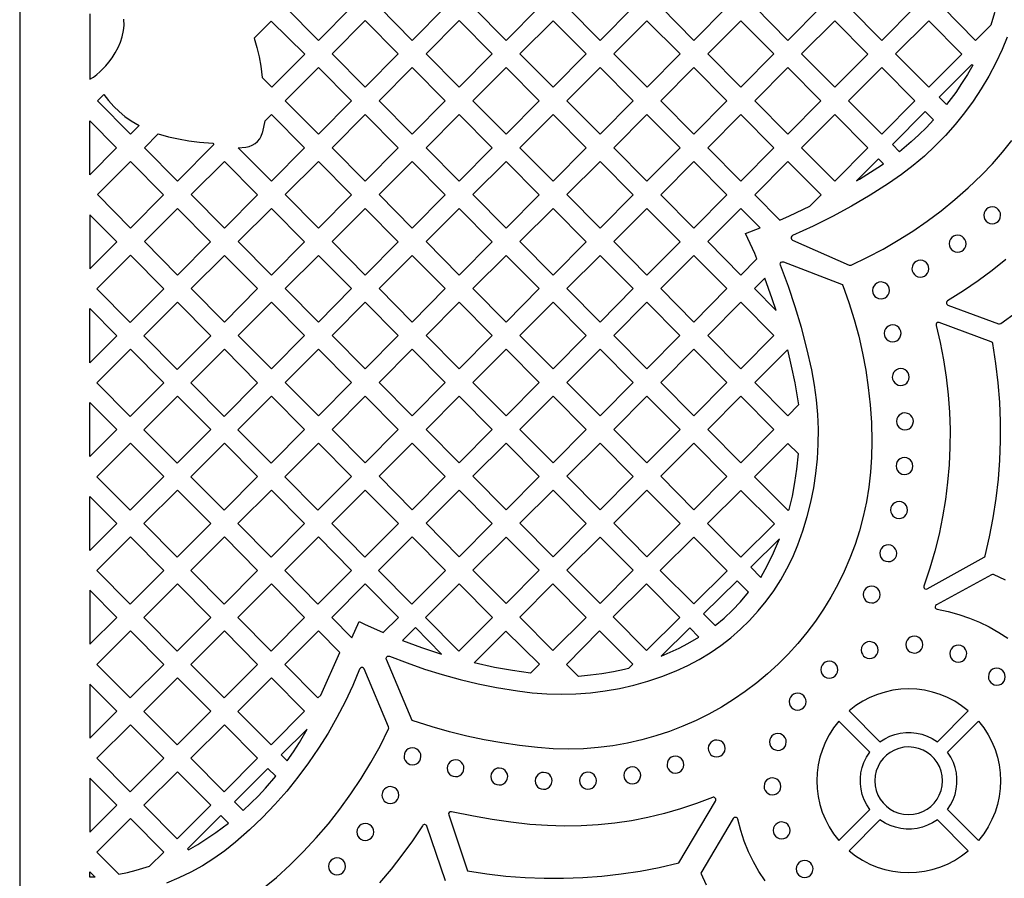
# Model space of a CAD drawing. Header units: millimetres. Extents: x -1176 to 822, y -1617 to -119.
# Tile 5 of 113: x -1176 to -980, y -1381 to -1210. Entities that reach past the tile are written whole.
import ezdxf

# ---------------------------------------------------------------- set-up
doc = ezdxf.new("R2010")
doc.units = ezdxf.units.MM
doc.layers.add('pattern', color=5, linetype='Continuous')

msp = doc.modelspace()

# ---------------------------------------------------------------- linework, layer by layer
at = {"layer": 'pattern'}
for points in [[(-1176, -1616.8), (822, -1616.8), (822, -118.96), (-1176, -118.96)], [(-1109.94, -1207.19), (-1116.51, -1213.83), (-1123.12, -1207.16), (-1116.51, -1200.56)], [(-1097.81, -1200.56), (-1091.23, -1207.19), (-1097.81, -1213.83), (-1104.41, -1207.16)], [(-1079.1, -1200.56), (-1072.53, -1207.19), (-1079.1, -1213.83), (-1085.71, -1207.16)], [(-1060.4, -1200.56), (-1053.82, -1207.19), (-1060.39, -1213.83), (-1067, -1207.16)], [(-1048.3, -1207.16), (-1041.69, -1200.56), (-1035.12, -1207.19), (-1041.69, -1213.83)], [(-1029.59, -1207.16), (-1022.99, -1200.56), (-1016.41, -1207.2), (-1022.99, -1213.83)], [(-1010.89, -1207.17), (-1004.28, -1200.57), (-997.71, -1207.2), (-1004.28, -1213.83)], [(-982.55, -1210.78), (-985.58, -1213.84), (-992.18, -1207.17), (-985.58, -1200.56), (-981.07, -1205.12), (-981.41, -1206.75), (-981.81, -1208.36)], [(-1129.31, -1213.4), (-1128.75, -1215.24), (-1128.3, -1217.1), (-1127.95, -1218.98), (-1127.69, -1221.24), (-1125.79, -1223.16), (-1119.22, -1216.59), (-1125.89, -1209.98)], [(-1107.16, -1209.9), (-1100.59, -1216.54), (-1107.16, -1223.17), (-1113.77, -1216.51)], [(-1081.88, -1216.54), (-1088.45, -1223.17), (-1095.06, -1216.51), (-1088.46, -1209.9)], [(-1076.36, -1216.51), (-1069.75, -1209.91), (-1063.18, -1216.54), (-1069.75, -1223.18)], [(-1044.47, -1216.54), (-1051.04, -1223.18), (-1057.65, -1216.51), (-1051.05, -1209.91)], [(-1032.34, -1209.91), (-1025.77, -1216.54), (-1032.34, -1223.18), (-1038.95, -1216.51)], [(-1020.24, -1216.51), (-1013.64, -1209.91), (-1007.06, -1216.55), (-1013.64, -1223.18)], [(-988.36, -1216.55), (-994.93, -1223.18), (-1001.54, -1216.52), (-994.93, -1209.91)], [(-1116.51, -1219.25), (-1109.94, -1225.89), (-1116.51, -1232.52), (-1123.12, -1225.86)], [(-1097.81, -1232.52), (-1104.41, -1225.86), (-1097.81, -1219.25), (-1091.23, -1225.89)], [(-1085.71, -1225.86), (-1079.11, -1219.25), (-1072.53, -1225.89), (-1079.1, -1232.52)], [(-1060.4, -1219.26), (-1053.82, -1225.89), (-1060.4, -1232.53), (-1067, -1225.86)], [(-1041.7, -1219.26), (-1035.12, -1225.89), (-1041.69, -1232.53), (-1048.3, -1225.86)], [(-1029.6, -1225.86), (-1022.99, -1219.26), (-1016.41, -1225.89), (-1022.99, -1232.53)], [(-1004.28, -1232.53), (-1010.89, -1225.86), (-1004.28, -1219.26), (-997.71, -1225.89)], [(-986.16, -1218.77), (-987.23, -1220.62), (-988.37, -1222.43), (-989.56, -1224.19), (-991.38, -1226.61), (-992.82, -1225.16), (-986.33, -1218.61)], [(-1159.26, -1224.59), (-1158.3, -1225.83), (-1157.28, -1226.98), (-1156.19, -1228.02), (-1155.03, -1228.98), (-1153.78, -1229.87), (-1152.22, -1230.81), (-1153.92, -1232.52), (-1160.52, -1225.86)], [(-1132.47, -1235.2), (-1130.96, -1235.07), (-1130.3, -1234.95), (-1129.68, -1234.71), (-1129.12, -1234.38), (-1128.62, -1233.96), (-1128.2, -1233.46), (-1127.87, -1232.89), (-1127.61, -1232.17), (-1127.58, -1232.07), (-1127.12, -1229.86), (-1125.86, -1228.6), (-1119.29, -1235.23), (-1125.86, -1241.87)], [(-1107.16, -1241.87), (-1113.77, -1235.2), (-1107.16, -1228.6), (-1100.59, -1235.24)], [(-1081.88, -1235.23), (-1088.45, -1241.87), (-1095.06, -1235.21), (-1088.46, -1228.6)], [(-1063.18, -1235.24), (-1069.75, -1241.87), (-1076.36, -1235.2), (-1069.75, -1228.6)], [(-1044.47, -1235.24), (-1051.05, -1241.87), (-1057.65, -1235.21), (-1051.05, -1228.6)], [(-1038.95, -1235.21), (-1032.34, -1228.6), (-1025.77, -1235.24), (-1032.34, -1241.87)], [(-1013.64, -1241.88), (-1020.24, -1235.21), (-1013.64, -1228.61), (-1007.06, -1235.24)], [(-993.96, -1229.65), (-995.4, -1231.18), (-996.89, -1232.65), (-998.43, -1234.07), (-1000.75, -1236.01), (-1002.17, -1234.6), (-995.62, -1227.99)], [(-1162, -1240.6), (-1162, -1229.88), (-1156.69, -1235.23)], [(-1148.41, -1232.45), (-1146.38, -1233.01), (-1144.34, -1233.47), (-1142.28, -1233.83), (-1140.21, -1234.1), (-1137.56, -1234.3), (-1137.31, -1234.55), (-1144.56, -1241.87), (-1151.17, -1235.2)], [(-1009.29, -1241.78), (-1008.72, -1241.44), (-1005.04, -1239.12), (-1003.96, -1238.39), (-1004.95, -1237.4)], [(-1153.92, -1237.95), (-1147.34, -1244.58), (-1153.92, -1251.22), (-1160.52, -1244.55)], [(-1141.82, -1244.55), (-1135.22, -1237.95), (-1128.64, -1244.58), (-1135.21, -1251.22)], [(-1109.94, -1244.58), (-1116.51, -1251.22), (-1123.12, -1244.55), (-1116.51, -1237.95)], [(-1091.23, -1244.58), (-1097.81, -1251.22), (-1104.41, -1244.55), (-1097.81, -1237.95)], [(-1079.1, -1251.22), (-1085.71, -1244.55), (-1079.11, -1237.95), (-1072.53, -1244.58)], [(-1053.83, -1244.58), (-1060.4, -1251.22), (-1067.01, -1244.55), (-1060.4, -1237.95)], [(-1048.3, -1244.56), (-1041.7, -1237.95), (-1035.12, -1244.59), (-1041.69, -1251.22)], [(-1024.59, -1249.61), (-1022.67, -1248.76), (-1018.63, -1246.87), (-1016.38, -1244.62), (-1022.99, -1237.95), (-1029.6, -1244.56)], [(-1151.17, -1253.9), (-1144.57, -1247.3), (-1137.99, -1253.93), (-1144.56, -1260.57)], [(-1125.86, -1260.57), (-1132.47, -1253.9), (-1125.86, -1247.3), (-1119.29, -1253.93)], [(-1107.16, -1247.3), (-1100.58, -1253.93), (-1107.16, -1260.57), (-1113.77, -1253.9)], [(-1081.88, -1253.93), (-1088.45, -1260.57), (-1095.06, -1253.9), (-1088.46, -1247.3)], [(-1076.36, -1253.9), (-1069.76, -1247.3), (-1063.18, -1253.93), (-1069.75, -1260.57)], [(-1057.66, -1253.9), (-1051.05, -1247.3), (-1044.47, -1253.93), (-1051.05, -1260.57)], [(-1029.15, -1257.34), (-1029.6, -1256.27), (-1031.41, -1252.29), (-1028.49, -1251.19), (-1032.35, -1247.3), (-1038.95, -1253.91), (-1032.34, -1260.57)], [(-983.96, -1248.67), (-983.91, -1249.1), (-983.75, -1249.5), (-983.49, -1249.83), (-983.17, -1250.1), (-982.78, -1250.28), (-982.28, -1250.35), (-981.84, -1250.29), (-981.45, -1250.13), (-981.11, -1249.88), (-980.85, -1249.55), (-980.67, -1249.17), (-980.6, -1248.67), (-980.65, -1248.23), (-980.81, -1247.83), (-981.07, -1247.5), (-981.39, -1247.23), (-981.78, -1247.06), (-982.28, -1246.98), (-982.72, -1247.04), (-983.11, -1247.2), (-983.45, -1247.45), (-983.71, -1247.78), (-983.89, -1248.17)], [(-1162, -1248.57), (-1162, -1259.32), (-1156.65, -1253.97)], [(-990.86, -1254.32), (-990.81, -1254.76), (-990.64, -1255.15), (-990.39, -1255.49), (-990.07, -1255.75), (-989.68, -1255.93), (-989.18, -1256), (-988.74, -1255.95), (-988.35, -1255.79), (-988.01, -1255.53), (-987.75, -1255.21), (-987.57, -1254.82), (-987.49, -1254.32), (-987.55, -1253.88), (-987.71, -1253.49), (-987.97, -1253.15), (-988.29, -1252.89), (-988.68, -1252.71), (-989.18, -1252.63), (-989.62, -1252.69), (-990.01, -1252.85), (-990.35, -1253.11), (-990.61, -1253.43), (-990.79, -1253.82)], [(-1147.3, -1263.32), (-1153.92, -1256.64), (-1160.61, -1263.34), (-1154, -1270.01)], [(-1141.82, -1263.25), (-1135.22, -1256.65), (-1128.64, -1263.28), (-1135.21, -1269.92)], [(-1116.51, -1256.65), (-1109.94, -1263.28), (-1116.51, -1269.92), (-1123.12, -1263.25)], [(-1091.23, -1263.28), (-1097.81, -1269.92), (-1104.41, -1263.25), (-1097.81, -1256.65)], [(-1079.1, -1269.92), (-1085.71, -1263.25), (-1079.11, -1256.65), (-1072.53, -1263.28)], [(-1067.01, -1263.25), (-1060.4, -1256.65), (-1053.83, -1263.28), (-1060.4, -1269.92)], [(-1048.3, -1263.25), (-1041.7, -1256.65), (-1035.12, -1263.28), (-1041.7, -1269.92)], [(-998.27, -1259.31), (-998.21, -1259.75), (-998.05, -1260.14), (-997.79, -1260.48), (-997.47, -1260.74), (-997.08, -1260.92), (-996.58, -1261), (-996.14, -1260.94), (-995.75, -1260.78), (-995.41, -1260.52), (-995.15, -1260.2), (-994.97, -1259.81), (-994.89, -1259.31), (-994.95, -1258.87), (-995.11, -1258.48), (-995.37, -1258.14), (-995.69, -1257.88), (-996.08, -1257.7), (-996.58, -1257.63), (-997.02, -1257.68), (-997.41, -1257.84), (-997.75, -1258.1), (-998.01, -1258.42), (-998.19, -1258.81)], [(-1025.33, -1267.65), (-1026.11, -1265.29), (-1027.6, -1261.2), (-1029.66, -1263.28)], [(-1006.12, -1263.64), (-1006.06, -1264.08), (-1005.9, -1264.47), (-1005.65, -1264.81), (-1005.32, -1265.07), (-1004.93, -1265.25), (-1004.43, -1265.32), (-1004, -1265.27), (-1003.6, -1265.1), (-1003.27, -1264.85), (-1003, -1264.53), (-1002.82, -1264.14), (-1002.75, -1263.64), (-1002.81, -1263.2), (-1002.97, -1262.81), (-1003.22, -1262.47), (-1003.55, -1262.21), (-1003.93, -1262.03), (-1004.43, -1261.95), (-1004.87, -1262.01), (-1005.27, -1262.17), (-1005.6, -1262.42), (-1005.87, -1262.75), (-1006.04, -1263.14)], [(-1144.64, -1279.36), (-1137.95, -1272.67), (-1144.56, -1265.99), (-1151.26, -1272.68)], [(-1119.29, -1272.63), (-1125.86, -1279.27), (-1132.47, -1272.6), (-1125.86, -1266)], [(-1100.58, -1272.63), (-1107.16, -1279.27), (-1113.77, -1272.6), (-1107.16, -1266)], [(-1088.46, -1266), (-1081.88, -1272.63), (-1088.45, -1279.27), (-1095.06, -1272.6)], [(-1063.18, -1272.63), (-1069.75, -1279.27), (-1076.36, -1272.6), (-1069.75, -1266)], [(-1057.66, -1272.6), (-1051.05, -1266), (-1044.48, -1272.63), (-1051.05, -1279.27)], [(-1032.34, -1279.27), (-1038.95, -1272.6), (-1032.35, -1266), (-1025.77, -1272.63)], [(-1162, -1278.02), (-1162, -1267.26), (-1156.65, -1272.67)], [(-1003.81, -1272.19), (-1003.76, -1272.62), (-1003.59, -1273.02), (-1003.34, -1273.36), (-1003.01, -1273.62), (-1002.63, -1273.8), (-1002.13, -1273.87), (-1001.69, -1273.81), (-1001.29, -1273.65), (-1000.96, -1273.4), (-1000.69, -1273.07), (-1000.52, -1272.69), (-1000.44, -1272.19), (-1000.5, -1271.75), (-1000.66, -1271.35), (-1000.91, -1271.02), (-1001.24, -1270.75), (-1001.63, -1270.58), (-1002.13, -1270.5), (-1002.56, -1270.56), (-1002.96, -1270.72), (-1003.3, -1270.97), (-1003.56, -1271.3), (-1003.74, -1271.69)], [(-983.66, -1316.46), (-982.79, -1312.69), (-982.06, -1308.9), (-981.48, -1305.08), (-981.05, -1301.25), (-980.76, -1297.41), (-980.62, -1293.56), (-980.63, -1289.71), (-980.78, -1285.86), (-981.08, -1282.01), (-981.53, -1278.17), (-982.15, -1274.21), (-982.25, -1273.98), (-982.46, -1273.84), (-992.84, -1270.02), (-993.04, -1269.99), (-993.23, -1270.04), (-993.38, -1270.16), (-993.47, -1270.33), (-993.47, -1270.59), (-992.66, -1274.01), (-991.99, -1277.46), (-991.46, -1280.93), (-991.07, -1284.4), (-990.81, -1287.89), (-990.69, -1291.38), (-990.72, -1294.87), (-990.87, -1298.35), (-991.17, -1301.83), (-991.6, -1305.29), (-992.17, -1308.74), (-992.88, -1312.17), (-993.73, -1315.57), (-994.71, -1318.94), (-995.9, -1322.5), (-995.93, -1322.74), (-995.84, -1322.94), (-995.68, -1323.09), (-995.47, -1323.15), (-995.22, -1323.08), (-983.89, -1316.77), (-983.78, -1316.68)], [(-1160.61, -1282.03), (-1153.91, -1275.34), (-1147.3, -1282.01), (-1153.99, -1288.71)], [(-1135.21, -1275.34), (-1141.91, -1282.03), (-1135.29, -1288.71), (-1128.6, -1282.02)], [(-1116.51, -1275.34), (-1109.94, -1281.98), (-1116.51, -1288.61), (-1123.12, -1281.95)], [(-1097.81, -1288.61), (-1104.41, -1281.95), (-1097.81, -1275.34), (-1091.23, -1281.98)], [(-1085.71, -1281.95), (-1079.11, -1275.34), (-1072.53, -1281.98), (-1079.1, -1288.61)], [(-1053.83, -1281.98), (-1060.4, -1288.62), (-1067.01, -1281.95), (-1060.4, -1275.35)], [(-1041.7, -1275.34), (-1035.12, -1281.98), (-1041.7, -1288.61), (-1048.3, -1281.95)], [(-1023.09, -1275.44), (-1022.31, -1278.73), (-1021.62, -1282.04), (-1020.84, -1286.44), (-1022.99, -1288.62), (-1029.6, -1281.95)], [(-1002.18, -1280.89), (-1002.12, -1281.33), (-1001.96, -1281.73), (-1001.71, -1282.06), (-1001.38, -1282.33), (-1000.99, -1282.5), (-1000.49, -1282.58), (-1000.06, -1282.52), (-999.66, -1282.36), (-999.32, -1282.11), (-999.06, -1281.78), (-998.88, -1281.39), (-998.81, -1280.89), (-998.87, -1280.46), (-999.03, -1280.06), (-999.28, -1279.72), (-999.61, -1279.46), (-999.99, -1279.28), (-1000.49, -1279.21), (-1000.93, -1279.27), (-1001.32, -1279.43), (-1001.66, -1279.68), (-1001.93, -1280.01), (-1002.1, -1280.39)], [(-1162, -1296.71), (-1162, -1285.96), (-1156.65, -1291.36)], [(-1137.95, -1291.36), (-1144.64, -1298.05), (-1151.26, -1291.38), (-1144.56, -1284.69)], [(-1119.24, -1291.36), (-1125.86, -1284.69), (-1132.55, -1291.38), (-1125.94, -1298.06)], [(-1113.77, -1291.3), (-1107.16, -1284.69), (-1100.58, -1291.33), (-1107.16, -1297.96)], [(-1088.46, -1284.69), (-1081.88, -1291.33), (-1088.45, -1297.96), (-1095.06, -1291.3)], [(-1069.75, -1284.69), (-1063.18, -1291.33), (-1069.75, -1297.96), (-1076.36, -1291.3)], [(-1051.05, -1284.69), (-1044.47, -1291.33), (-1051.05, -1297.96), (-1057.66, -1291.3)], [(-1032.35, -1284.69), (-1025.77, -1291.33), (-1032.34, -1297.96), (-1038.95, -1291.3)], [(-1001.36, -1289.72), (-1001.31, -1290.16), (-1001.14, -1290.55), (-1000.89, -1290.89), (-1000.57, -1291.15), (-1000.18, -1291.33), (-999.68, -1291.4), (-999.24, -1291.35), (-998.85, -1291.18), (-998.51, -1290.93), (-998.25, -1290.6), (-998.07, -1290.22), (-997.99, -1289.72), (-998.05, -1289.28), (-998.21, -1288.89), (-998.46, -1288.55), (-998.79, -1288.28), (-999.18, -1288.11), (-999.68, -1288.03), (-1000.12, -1288.09), (-1000.51, -1288.25), (-1000.85, -1288.5), (-1001.11, -1288.83), (-1001.29, -1289.22)], [(-1153.99, -1307.4), (-1160.61, -1300.73), (-1153.91, -1294.04), (-1147.3, -1300.71)], [(-1135.21, -1294.04), (-1141.91, -1300.73), (-1135.29, -1307.4), (-1128.6, -1300.71)], [(-1109.89, -1300.71), (-1116.51, -1294.04), (-1123.2, -1300.73), (-1116.59, -1307.4)], [(-1091.23, -1300.68), (-1097.81, -1307.31), (-1104.41, -1300.64), (-1097.81, -1294.04)], [(-1072.53, -1300.68), (-1079.1, -1307.31), (-1085.71, -1300.64), (-1079.11, -1294.04)], [(-1053.83, -1300.68), (-1060.4, -1307.31), (-1067.01, -1300.64), (-1060.4, -1294.04)], [(-1041.7, -1294.04), (-1035.12, -1300.68), (-1041.7, -1307.31), (-1048.3, -1300.64)], [(-1022.75, -1307.27), (-1022.09, -1304.6), (-1021.57, -1301.91), (-1021.17, -1299.2), (-1020.88, -1296.2), (-1022.99, -1294.12), (-1029.64, -1300.77), (-1022.94, -1307.46)], [(-1001.44, -1298.61), (-1001.38, -1299.05), (-1001.22, -1299.44), (-1000.97, -1299.78), (-1000.64, -1300.04), (-1000.26, -1300.22), (-999.76, -1300.3), (-999.32, -1300.24), (-998.93, -1300.08), (-998.59, -1299.82), (-998.32, -1299.5), (-998.15, -1299.11), (-998.07, -1298.61), (-998.13, -1298.17), (-998.29, -1297.78), (-998.54, -1297.44), (-998.87, -1297.18), (-999.26, -1297), (-999.76, -1296.93), (-1000.19, -1296.98), (-1000.59, -1297.15), (-1000.93, -1297.4), (-1001.19, -1297.72), (-1001.37, -1298.11)], [(-1144.56, -1303.39), (-1151.26, -1310.08), (-1144.64, -1316.75), (-1137.95, -1310.06)], [(-1119.24, -1310.06), (-1125.86, -1303.39), (-1132.55, -1310.08), (-1125.94, -1316.75)], [(-1107.16, -1303.39), (-1113.85, -1310.08), (-1107.24, -1316.75), (-1100.54, -1310.06)], [(-1095.06, -1309.99), (-1088.46, -1303.39), (-1081.88, -1310.02), (-1088.45, -1316.66)], [(-1063.18, -1310.02), (-1069.75, -1316.66), (-1076.36, -1309.99), (-1069.75, -1303.39)], [(-1051.05, -1303.39), (-1044.47, -1310.02), (-1051.05, -1316.66), (-1057.66, -1309.99)], [(-1032.35, -1303.47), (-1039.02, -1310.08), (-1032.34, -1316.77), (-1025.66, -1310.15)], [(-1162, -1315.41), (-1162, -1304.66), (-1156.65, -1310.06)], [(-1002.52, -1307.37), (-1002.46, -1307.81), (-1002.3, -1308.2), (-1002.05, -1308.54), (-1001.72, -1308.81), (-1001.34, -1308.98), (-1000.84, -1309.06), (-1000.4, -1309), (-1000, -1308.84), (-999.67, -1308.59), (-999.4, -1308.26), (-999.22, -1307.87), (-999.15, -1307.37), (-999.21, -1306.93), (-999.37, -1306.54), (-999.62, -1306.2), (-999.95, -1305.94), (-1000.34, -1305.76), (-1000.84, -1305.69), (-1001.27, -1305.74), (-1001.67, -1305.91), (-1002, -1306.16), (-1002.27, -1306.49), (-1002.45, -1306.87)], [(-1153.92, -1312.73), (-1160.61, -1319.43), (-1154, -1326.1), (-1147.3, -1319.41)], [(-1135.21, -1312.73), (-1141.91, -1319.43), (-1135.29, -1326.1), (-1128.6, -1319.41)], [(-1109.89, -1319.41), (-1116.51, -1312.73), (-1123.2, -1319.43), (-1116.59, -1326.1)], [(-1097.81, -1312.73), (-1104.5, -1319.43), (-1097.89, -1326.1), (-1091.19, -1319.41)], [(-1085.71, -1319.34), (-1079.11, -1312.74), (-1072.53, -1319.37), (-1079.1, -1326.01)], [(-1053.83, -1319.37), (-1060.4, -1326.01), (-1067.01, -1319.34), (-1060.4, -1312.74)], [(-1035.06, -1319.46), (-1041.73, -1326.07), (-1048.42, -1319.39), (-1041.74, -1312.77)], [(-1028.34, -1320.81), (-1027.03, -1318.38), (-1025.84, -1315.9), (-1024.67, -1313.12), (-1030.37, -1318.76)], [(-1004.68, -1315.97), (-1004.62, -1316.41), (-1004.46, -1316.8), (-1004.21, -1317.14), (-1003.88, -1317.4), (-1003.49, -1317.58), (-1002.99, -1317.65), (-1002.55, -1317.6), (-1002.16, -1317.44), (-1001.82, -1317.18), (-1001.56, -1316.86), (-1001.38, -1316.47), (-1001.31, -1315.97), (-1001.36, -1315.53), (-1001.53, -1315.14), (-1001.78, -1314.8), (-1002.1, -1314.54), (-1002.49, -1314.36), (-1002.99, -1314.29), (-1003.43, -1314.34), (-1003.82, -1314.5), (-1004.16, -1314.76), (-1004.43, -1315.08), (-1004.6, -1315.47)], [(-1037.48, -1330.37), (-1035.7, -1328.89), (-1034.03, -1327.33), (-1032.44, -1325.67), (-1030.8, -1323.75), (-1033.08, -1321.45), (-1039.76, -1328.06)], [(-1162, -1323.36), (-1162, -1334.11), (-1156.65, -1328.76)], [(-1137.95, -1328.76), (-1144.56, -1322.08), (-1151.26, -1328.78), (-1144.64, -1335.45)], [(-1125.86, -1322.08), (-1132.55, -1328.78), (-1125.94, -1335.45), (-1119.24, -1328.76)], [(-1108.4, -1329.55), (-1107.29, -1330.09), (-1103.57, -1331.79), (-1100.54, -1328.76), (-1107.16, -1322.08), (-1113.85, -1328.78), (-1109.86, -1332.81)], [(-1095.15, -1328.78), (-1088.45, -1322.08), (-1081.84, -1328.76), (-1088.53, -1335.45)], [(-1063.15, -1328.76), (-1069.82, -1335.37), (-1076.41, -1328.73), (-1069.83, -1322.09)], [(-1044.48, -1328.8), (-1051.14, -1322.08), (-1057.77, -1328.66), (-1051.12, -1335.37)], [(-1007.97, -1324.2), (-1007.92, -1324.64), (-1007.75, -1325.03), (-1007.5, -1325.37), (-1007.17, -1325.63), (-1006.79, -1325.81), (-1006.29, -1325.88), (-1005.85, -1325.83), (-1005.46, -1325.66), (-1005.12, -1325.41), (-1004.86, -1325.09), (-1004.68, -1324.7), (-1004.6, -1324.2), (-1004.66, -1323.76), (-1004.82, -1323.37), (-1005.07, -1323.03), (-1005.4, -1322.77), (-1005.79, -1322.59), (-1006.29, -1322.51), (-1006.72, -1322.57), (-1007.12, -1322.73), (-1007.46, -1322.98), (-1007.72, -1323.31), (-1007.9, -1323.7)], [(-1147.3, -1338.11), (-1153.92, -1331.43), (-1160.61, -1338.13), (-1154, -1344.8)], [(-1135.21, -1331.43), (-1141.91, -1338.13), (-1135.29, -1344.8), (-1128.6, -1338.11)], [(-1112.22, -1335.75), (-1116.51, -1331.43), (-1123.2, -1338.12), (-1116.59, -1344.8), (-1116, -1344.21)], [(-1099.75, -1333.36), (-1095.94, -1334.76), (-1091.97, -1336.05), (-1097.18, -1330.79)], [(-1074.26, -1339.88), (-1077.85, -1339.35), (-1081.41, -1338.71), (-1085.49, -1337.81), (-1079.14, -1331.47), (-1072.46, -1338.08)], [(-1055.54, -1339.11), (-1057.75, -1339.59), (-1060.02, -1339.98), (-1062.32, -1340.28), (-1064.67, -1340.5), (-1067.09, -1338.1), (-1060.48, -1331.44), (-1053.86, -1338.05), (-1054.72, -1338.9)], [(-1048.22, -1336.44), (-1046.4, -1335.7), (-1044.62, -1334.87), (-1042.89, -1333.97), (-1040.71, -1332.67), (-1042.54, -1330.81)], [(-1008.36, -1335.27), (-1008.31, -1335.71), (-1008.15, -1336.1), (-1007.89, -1336.44), (-1007.57, -1336.7), (-1007.18, -1336.88), (-1006.68, -1336.95), (-1006.24, -1336.9), (-1005.85, -1336.73), (-1005.51, -1336.48), (-1005.25, -1336.15), (-1005.07, -1335.77), (-1004.99, -1335.27), (-1005.05, -1334.83), (-1005.21, -1334.44), (-1005.47, -1334.1), (-1005.79, -1333.83), (-1006.18, -1333.66), (-1006.68, -1333.58), (-1007.12, -1333.64), (-1007.51, -1333.8), (-1007.85, -1334.05), (-1008.11, -1334.38), (-1008.29, -1334.77)], [(-999.48, -1334.16), (-999.43, -1334.6), (-999.27, -1335), (-999.01, -1335.33), (-998.69, -1335.6), (-998.3, -1335.77), (-997.8, -1335.85), (-997.36, -1335.79), (-996.97, -1335.63), (-996.63, -1335.38), (-996.37, -1335.05), (-996.19, -1334.66), (-996.12, -1334.16), (-996.17, -1333.73), (-996.33, -1333.33), (-996.59, -1332.99), (-996.91, -1332.73), (-997.3, -1332.55), (-997.8, -1332.48), (-998.24, -1332.53), (-998.63, -1332.7), (-998.97, -1332.95), (-999.23, -1333.28), (-999.41, -1333.66)], [(-990.73, -1335.97), (-990.68, -1336.41), (-990.51, -1336.8), (-990.26, -1337.14), (-989.94, -1337.4), (-989.55, -1337.58), (-989.05, -1337.65), (-988.61, -1337.6), (-988.22, -1337.44), (-987.88, -1337.18), (-987.62, -1336.86), (-987.44, -1336.47), (-987.36, -1335.97), (-987.42, -1335.53), (-987.58, -1335.14), (-987.83, -1334.8), (-988.16, -1334.54), (-988.55, -1334.36), (-989.05, -1334.29), (-989.49, -1334.34), (-989.88, -1334.5), (-990.22, -1334.76), (-990.48, -1335.08), (-990.66, -1335.47)], [(-1016.41, -1339.17), (-1016.35, -1339.6), (-1016.19, -1340), (-1015.94, -1340.34), (-1015.61, -1340.6), (-1015.22, -1340.78), (-1014.72, -1340.85), (-1014.29, -1340.79), (-1013.89, -1340.63), (-1013.56, -1340.38), (-1013.29, -1340.05), (-1013.11, -1339.67), (-1013.04, -1339.17), (-1013.1, -1338.73), (-1013.26, -1338.33), (-1013.51, -1338), (-1013.84, -1337.73), (-1014.22, -1337.56), (-1014.72, -1337.48), (-1015.16, -1337.54), (-1015.56, -1337.7), (-1015.89, -1337.95), (-1016.16, -1338.28), (-1016.34, -1338.67)], [(-983.05, -1340.56), (-982.99, -1340.99), (-982.83, -1341.39), (-982.58, -1341.73), (-982.25, -1341.99), (-981.87, -1342.17), (-981.37, -1342.24), (-980.93, -1342.18), (-980.53, -1342.02), (-980.2, -1341.77), (-979.93, -1341.44), (-979.76, -1341.06), (-979.68, -1340.56), (-979.74, -1340.12), (-979.9, -1339.73), (-980.15, -1339.39), (-980.48, -1339.12), (-980.87, -1338.95), (-981.37, -1338.87), (-981.8, -1338.93), (-982.2, -1339.09), (-982.54, -1339.34), (-982.8, -1339.67), (-982.98, -1340.06)], [(-1144.64, -1354.15), (-1137.95, -1347.45), (-1144.56, -1340.78), (-1151.26, -1347.47)], [(-1119.24, -1347.45), (-1125.94, -1354.15), (-1132.55, -1347.47), (-1125.86, -1340.78)], [(-1162, -1342.06), (-1162, -1352.8), (-1156.65, -1347.45)], [(-1010.8, -1347.37), (-1004.64, -1353.54), (-1003.69, -1352.92), (-1002.69, -1352.43), (-1001.66, -1352.06), (-1000.6, -1351.81), (-999.52, -1351.68), (-998.43, -1351.68), (-997.35, -1351.79), (-996.29, -1352.03), (-995.25, -1352.39), (-994.25, -1352.87), (-993.21, -1353.54), (-987.05, -1347.37), (-988.37, -1346.35), (-989.75, -1345.46), (-991.19, -1344.71), (-992.68, -1344.09), (-994.2, -1343.61), (-995.76, -1343.27), (-997.33, -1343.07), (-998.91, -1343), (-1000.49, -1343.06), (-1002.06, -1343.27), (-1003.62, -1343.61), (-1005.14, -1344.08), (-1006.63, -1344.7), (-1008.07, -1345.44), (-1009.46, -1346.33)], [(-1022.73, -1345.52), (-1022.67, -1345.95), (-1022.51, -1346.35), (-1022.25, -1346.69), (-1021.93, -1346.95), (-1021.54, -1347.13), (-1021.04, -1347.2), (-1020.6, -1347.15), (-1020.21, -1346.98), (-1019.87, -1346.73), (-1019.61, -1346.4), (-1019.43, -1346.02), (-1019.36, -1345.52), (-1019.41, -1345.08), (-1019.58, -1344.68), (-1019.83, -1344.35), (-1020.15, -1344.08), (-1020.54, -1343.91), (-1021.04, -1343.83), (-1021.48, -1343.89), (-1021.87, -1344.05), (-1022.21, -1344.3), (-1022.47, -1344.63), (-1022.65, -1345.02)], [(-1147.3, -1356.8), (-1153.91, -1350.13), (-1160.61, -1356.82), (-1153.99, -1363.5)], [(-1128.6, -1356.8), (-1135.29, -1363.5), (-1141.91, -1356.82), (-1135.21, -1350.13)], [(-1122.7, -1357.34), (-1121.46, -1355.54), (-1120.29, -1353.7), (-1118.75, -1351.01), (-1123.89, -1356.15)], [(-1006.68, -1355.58), (-1012.84, -1349.42), (-1013.87, -1350.73), (-1014.76, -1352.12), (-1015.51, -1353.56), (-1016.12, -1355.05), (-1016.6, -1356.57), (-1016.95, -1358.12), (-1017.15, -1359.7), (-1017.22, -1361.28), (-1017.16, -1362.86), (-1016.95, -1364.43), (-1016.61, -1365.99), (-1016.14, -1367.51), (-1015.52, -1369), (-1014.77, -1370.44), (-1013.89, -1371.83), (-1012.84, -1373.17), (-1006.68, -1367.01), (-1007.29, -1366.06), (-1007.79, -1365.06), (-1008.16, -1364.03), (-1008.41, -1362.97), (-1008.54, -1361.89), (-1008.54, -1360.8), (-1008.43, -1359.72), (-1008.19, -1358.66), (-1007.83, -1357.62), (-1007.34, -1356.62)], [(-991.17, -1355.58), (-985.01, -1349.42), (-983.98, -1350.73), (-983.09, -1352.12), (-982.34, -1353.56), (-981.72, -1355.05), (-981.25, -1356.57), (-980.9, -1358.12), (-980.7, -1359.7), (-980.63, -1361.28), (-980.69, -1362.86), (-980.9, -1364.43), (-981.24, -1365.99), (-981.71, -1367.51), (-982.33, -1369), (-983.08, -1370.44), (-983.96, -1371.83), (-985.01, -1373.17), (-991.17, -1367.01), (-990.56, -1366.06), (-990.06, -1365.06), (-989.69, -1364.03), (-989.44, -1362.97), (-989.31, -1361.89), (-989.31, -1360.8), (-989.42, -1359.72), (-989.66, -1358.66), (-990.02, -1357.62), (-990.51, -1356.62)], [(-1038.84, -1354.86), (-1038.78, -1355.29), (-1038.62, -1355.69), (-1038.37, -1356.03), (-1038.04, -1356.29), (-1037.66, -1356.47), (-1037.16, -1356.54), (-1036.72, -1356.48), (-1036.32, -1356.32), (-1035.99, -1356.07), (-1035.72, -1355.74), (-1035.55, -1355.36), (-1035.47, -1354.86), (-1035.53, -1354.42), (-1035.69, -1354.02), (-1035.94, -1353.69), (-1036.27, -1353.42), (-1036.66, -1353.25), (-1037.16, -1353.17), (-1037.59, -1353.23), (-1037.99, -1353.39), (-1038.33, -1353.64), (-1038.59, -1353.97), (-1038.77, -1354.36)], [(-1026.67, -1353.55), (-1026.61, -1353.99), (-1026.45, -1354.38), (-1026.19, -1354.72), (-1025.87, -1354.99), (-1025.48, -1355.16), (-1024.98, -1355.24), (-1024.54, -1355.18), (-1024.15, -1355.02), (-1023.81, -1354.77), (-1023.55, -1354.44), (-1023.37, -1354.05), (-1023.3, -1353.55), (-1023.35, -1353.11), (-1023.51, -1352.72), (-1023.77, -1352.38), (-1024.09, -1352.12), (-1024.48, -1351.94), (-1024.98, -1351.87), (-1025.42, -1351.92), (-1025.81, -1352.09), (-1026.15, -1352.34), (-1026.41, -1352.67), (-1026.59, -1353.05)], [(-1099.45, -1356.43), (-1099.39, -1356.87), (-1099.23, -1357.26), (-1098.98, -1357.6), (-1098.65, -1357.86), (-1098.26, -1358.04), (-1097.76, -1358.11), (-1097.32, -1358.06), (-1096.93, -1357.89), (-1096.59, -1357.64), (-1096.33, -1357.32), (-1096.15, -1356.93), (-1096.08, -1356.43), (-1096.13, -1355.99), (-1096.3, -1355.6), (-1096.55, -1355.26), (-1096.87, -1355), (-1097.26, -1354.82), (-1097.76, -1354.74), (-1098.2, -1354.8), (-1098.59, -1354.96), (-1098.93, -1355.21), (-1099.19, -1355.54), (-1099.37, -1355.93)], [(-1005.67, -1361.29), (-1005.59, -1362.29), (-1005.38, -1363.24), (-1005.04, -1364.13), (-1004.59, -1364.96), (-1004.02, -1365.71), (-1003.36, -1366.37), (-1002.61, -1366.94), (-1001.79, -1367.4), (-1000.9, -1367.74), (-999.95, -1367.96), (-998.93, -1368.03), (-997.93, -1367.96), (-996.98, -1367.75), (-996.09, -1367.41), (-995.26, -1366.95), (-994.51, -1366.39), (-993.85, -1365.73), (-993.28, -1364.98), (-992.82, -1364.16), (-992.48, -1363.26), (-992.26, -1362.32), (-992.18, -1361.29), (-992.26, -1360.3), (-992.47, -1359.35), (-992.81, -1358.46), (-993.26, -1357.63), (-993.83, -1356.88), (-994.49, -1356.22), (-995.24, -1355.65), (-996.06, -1355.19), (-996.95, -1354.84), (-997.9, -1354.63), (-998.93, -1354.55), (-999.92, -1354.62), (-1000.87, -1354.84), (-1001.76, -1355.18), (-1002.59, -1355.63), (-1003.34, -1356.2), (-1004, -1356.86), (-1004.57, -1357.61), (-1005.03, -1358.43), (-1005.37, -1359.32), (-1005.59, -1360.27)], [(-1090.87, -1358.79), (-1090.81, -1359.22), (-1090.65, -1359.62), (-1090.4, -1359.95), (-1090.07, -1360.22), (-1089.68, -1360.39), (-1089.18, -1360.47), (-1088.74, -1360.41), (-1088.35, -1360.25), (-1088.01, -1360), (-1087.75, -1359.67), (-1087.57, -1359.29), (-1087.5, -1358.79), (-1087.55, -1358.35), (-1087.72, -1357.95), (-1087.97, -1357.62), (-1088.3, -1357.35), (-1088.68, -1357.18), (-1089.18, -1357.1), (-1089.62, -1357.16), (-1090.01, -1357.32), (-1090.35, -1357.57), (-1090.61, -1357.9), (-1090.79, -1358.29)], [(-1047.06, -1358.09), (-1047.01, -1358.53), (-1046.84, -1358.92), (-1046.59, -1359.26), (-1046.26, -1359.52), (-1045.88, -1359.7), (-1045.38, -1359.77), (-1044.94, -1359.72), (-1044.55, -1359.55), (-1044.21, -1359.3), (-1043.95, -1358.98), (-1043.77, -1358.59), (-1043.69, -1358.09), (-1043.75, -1357.65), (-1043.91, -1357.26), (-1044.17, -1356.92), (-1044.49, -1356.66), (-1044.88, -1356.48), (-1045.38, -1356.4), (-1045.82, -1356.46), (-1046.21, -1356.62), (-1046.55, -1356.88), (-1046.81, -1357.2), (-1046.99, -1357.59)], [(-1131.5, -1367.22), (-1129.95, -1365.77), (-1128.46, -1364.28), (-1127.02, -1362.74), (-1125.01, -1360.38), (-1126.56, -1358.82), (-1133.23, -1365.49)], [(-1082.17, -1360.44), (-1082.11, -1360.88), (-1081.95, -1361.27), (-1081.7, -1361.61), (-1081.37, -1361.87), (-1080.98, -1362.05), (-1080.48, -1362.12), (-1080.05, -1362.07), (-1079.65, -1361.9), (-1079.31, -1361.65), (-1079.05, -1361.33), (-1078.87, -1360.94), (-1078.8, -1360.44), (-1078.86, -1360), (-1079.02, -1359.61), (-1079.27, -1359.27), (-1079.6, -1359), (-1079.98, -1358.83), (-1080.48, -1358.75), (-1080.92, -1358.81), (-1081.31, -1358.97), (-1081.65, -1359.22), (-1081.92, -1359.55), (-1082.09, -1359.94)], [(-1055.67, -1360.22), (-1055.62, -1360.65), (-1055.45, -1361.05), (-1055.2, -1361.38), (-1054.88, -1361.65), (-1054.49, -1361.82), (-1053.99, -1361.9), (-1053.55, -1361.84), (-1053.16, -1361.68), (-1052.82, -1361.43), (-1052.56, -1361.1), (-1052.38, -1360.72), (-1052.3, -1360.22), (-1052.36, -1359.78), (-1052.52, -1359.38), (-1052.78, -1359.05), (-1053.1, -1358.78), (-1053.49, -1358.61), (-1053.99, -1358.53), (-1054.43, -1358.59), (-1054.82, -1358.75), (-1055.16, -1359), (-1055.42, -1359.33), (-1055.6, -1359.72)], [(-1162, -1360.75), (-1162, -1371.5), (-1156.65, -1366.15)], [(-1144.56, -1359.48), (-1151.26, -1366.17), (-1144.64, -1372.84), (-1137.95, -1366.15)], [(-1073.33, -1361.3), (-1073.28, -1361.74), (-1073.11, -1362.13), (-1072.86, -1362.47), (-1072.53, -1362.73), (-1072.15, -1362.91), (-1071.65, -1362.99), (-1071.21, -1362.93), (-1070.82, -1362.77), (-1070.48, -1362.51), (-1070.22, -1362.19), (-1070.04, -1361.8), (-1069.96, -1361.3), (-1070.02, -1360.86), (-1070.18, -1360.47), (-1070.43, -1360.13), (-1070.76, -1359.87), (-1071.15, -1359.69), (-1071.65, -1359.62), (-1072.09, -1359.67), (-1072.48, -1359.83), (-1072.82, -1360.09), (-1073.08, -1360.41), (-1073.26, -1360.8)], [(-1064.49, -1361.26), (-1064.43, -1361.7), (-1064.27, -1362.09), (-1064.01, -1362.43), (-1063.69, -1362.7), (-1063.3, -1362.87), (-1062.8, -1362.95), (-1062.36, -1362.89), (-1061.97, -1362.73), (-1061.63, -1362.48), (-1061.37, -1362.15), (-1061.19, -1361.76), (-1061.12, -1361.26), (-1061.17, -1360.82), (-1061.34, -1360.43), (-1061.59, -1360.09), (-1061.91, -1359.83), (-1062.3, -1359.65), (-1062.8, -1359.58), (-1063.24, -1359.63), (-1063.63, -1359.8), (-1063.97, -1360.05), (-1064.23, -1360.37), (-1064.41, -1360.76)], [(-1027.74, -1362.42), (-1027.68, -1362.85), (-1027.52, -1363.25), (-1027.27, -1363.59), (-1026.94, -1363.85), (-1026.55, -1364.03), (-1026.05, -1364.1), (-1025.62, -1364.04), (-1025.22, -1363.88), (-1024.89, -1363.63), (-1024.62, -1363.3), (-1024.45, -1362.92), (-1024.37, -1362.42), (-1024.43, -1361.98), (-1024.59, -1361.59), (-1024.84, -1361.25), (-1025.17, -1360.98), (-1025.55, -1360.81), (-1026.05, -1360.73), (-1026.49, -1360.79), (-1026.89, -1360.95), (-1027.22, -1361.2), (-1027.49, -1361.53), (-1027.66, -1361.92)], [(-1103.84, -1364.15), (-1103.78, -1364.58), (-1103.62, -1364.98), (-1103.37, -1365.32), (-1103.04, -1365.58), (-1102.65, -1365.76), (-1102.15, -1365.83), (-1101.71, -1365.77), (-1101.32, -1365.61), (-1100.98, -1365.36), (-1100.72, -1365.03), (-1100.54, -1364.65), (-1100.47, -1364.15), (-1100.52, -1363.71), (-1100.69, -1363.31), (-1100.94, -1362.98), (-1101.26, -1362.71), (-1101.65, -1362.54), (-1102.15, -1362.46), (-1102.59, -1362.52), (-1102.98, -1362.68), (-1103.32, -1362.93), (-1103.58, -1363.26), (-1103.76, -1363.65)], [(-1156.28, -1379.88), (-1154.55, -1379.53), (-1152.83, -1379.11), (-1150.12, -1378.32), (-1147.3, -1375.5), (-1153.91, -1368.83), (-1160.61, -1375.52)], [(-1142.38, -1375.06), (-1140.52, -1373.96), (-1138.7, -1372.81), (-1136.92, -1371.59), (-1134.44, -1369.71), (-1135.94, -1368.2), (-1142.6, -1374.85)], [(-1108.84, -1371.48), (-1108.78, -1371.92), (-1108.62, -1372.31), (-1108.37, -1372.65), (-1108.04, -1372.91), (-1107.65, -1373.09), (-1107.15, -1373.16), (-1106.71, -1373.11), (-1106.32, -1372.94), (-1105.98, -1372.69), (-1105.72, -1372.37), (-1105.54, -1371.98), (-1105.47, -1371.48), (-1105.52, -1371.04), (-1105.69, -1370.65), (-1105.94, -1370.31), (-1106.26, -1370.05), (-1106.65, -1369.87), (-1107.15, -1369.79), (-1107.59, -1369.85), (-1107.98, -1370.01), (-1108.32, -1370.26), (-1108.59, -1370.59), (-1108.76, -1370.98)], [(-1025.92, -1371.18), (-1025.86, -1371.62), (-1025.7, -1372.01), (-1025.44, -1372.35), (-1025.12, -1372.61), (-1024.73, -1372.79), (-1024.23, -1372.87), (-1023.79, -1372.81), (-1023.4, -1372.65), (-1023.06, -1372.39), (-1022.8, -1372.07), (-1022.62, -1371.68), (-1022.55, -1371.18), (-1022.6, -1370.74), (-1022.77, -1370.35), (-1023.02, -1370.01), (-1023.35, -1369.75), (-1023.73, -1369.57), (-1024.23, -1369.5), (-1024.67, -1369.55), (-1025.06, -1369.71), (-1025.4, -1369.97), (-1025.66, -1370.29), (-1025.84, -1370.68)], [(-1004.64, -1369.05), (-1010.8, -1375.21), (-1009.49, -1376.24), (-1008.1, -1377.13), (-1006.66, -1377.88), (-1005.17, -1378.49), (-1003.65, -1378.97), (-1002.1, -1379.32), (-1000.52, -1379.52), (-998.94, -1379.59), (-997.36, -1379.52), (-995.79, -1379.32), (-994.23, -1378.98), (-992.71, -1378.51), (-991.22, -1377.89), (-989.78, -1377.14), (-988.39, -1376.26), (-987.05, -1375.21), (-993.21, -1369.05), (-994.16, -1369.66), (-995.16, -1370.16), (-996.19, -1370.53), (-997.25, -1370.78), (-998.33, -1370.91), (-999.42, -1370.91), (-1000.5, -1370.79), (-1001.56, -1370.56), (-1002.6, -1370.2), (-1003.6, -1369.71)], [(-1114.48, -1378.33), (-1114.43, -1378.77), (-1114.26, -1379.17), (-1114.01, -1379.5), (-1113.68, -1379.77), (-1113.3, -1379.94), (-1112.8, -1380.02), (-1112.36, -1379.96), (-1111.97, -1379.8), (-1111.63, -1379.55), (-1111.37, -1379.22), (-1111.19, -1378.83), (-1111.11, -1378.33), (-1111.17, -1377.9), (-1111.33, -1377.5), (-1111.58, -1377.16), (-1111.91, -1376.9), (-1112.3, -1376.72), (-1112.8, -1376.65), (-1113.24, -1376.71), (-1113.63, -1376.87), (-1113.97, -1377.12), (-1114.23, -1377.45), (-1114.41, -1377.83)], [(-1021.34, -1378.86), (-1021.29, -1379.3), (-1021.12, -1379.69), (-1020.87, -1380.03), (-1020.54, -1380.29), (-1020.16, -1380.47), (-1019.66, -1380.55), (-1019.22, -1380.49), (-1018.82, -1380.33), (-1018.49, -1380.07), (-1018.22, -1379.75), (-1018.05, -1379.36), (-1017.97, -1378.86), (-1018.03, -1378.42), (-1018.19, -1378.03), (-1018.44, -1377.69), (-1018.77, -1377.43), (-1019.16, -1377.25), (-1019.66, -1377.17), (-1020.09, -1377.23), (-1020.49, -1377.39), (-1020.83, -1377.65), (-1021.09, -1377.97), (-1021.27, -1378.36)], [(-1162, -1380.49), (-1162, -1379.45), (-1161, -1380.46)]]:
    msp.add_lwpolyline(points, close=True, dxfattribs=at)
for points in [[(-1162, -1208.53), (-1162, -1221.53), (-1161.31, -1221.13), (-1160.64, -1220.65), (-1160.01, -1220.11), (-1159.42, -1219.52), (-1158.87, -1218.92), (-1158.27, -1218.2), (-1157.6, -1217.29), (-1156.97, -1216.31), (-1156.41, -1215.28), (-1155.94, -1214.21), (-1155.57, -1213.1), (-1155.32, -1211.89), (-1155.22, -1210.88), (-1155.24, -1209.64)], [(-979.32, -1213.18), (-980.32, -1215.66), (-981.58, -1218.33), (-982.96, -1220.93), (-984.46, -1223.46), (-986.07, -1225.91), (-987.8, -1228.28), (-989.63, -1230.56), (-991.58, -1232.76), (-993.62, -1234.85), (-995.77, -1236.86), (-998.01, -1238.76), (-1000.35, -1240.55), (-1002.92, -1242.34), (-1006.58, -1244.65), (-1010.3, -1246.83), (-1014.08, -1248.89), (-1017.93, -1250.81), (-1022.05, -1252.7), (-1022.23, -1252.84), (-1022.33, -1253.03), (-1022.34, -1253.23), (-1022.26, -1253.42), (-1022.06, -1253.59), (-1010.76, -1258.58), (-1010.6, -1258.62), (-1010.37, -1258.57), (-1007.15, -1257.03), (-1004.03, -1255.39), (-1001, -1253.65), (-998.07, -1251.8), (-995.22, -1249.83), (-992.44, -1247.75), (-989.73, -1245.55), (-987.09, -1243.23), (-984.35, -1240.62), (-982.22, -1238.41), (-980.22, -1236.12), (-978.36, -1233.76)], [(-979.56, -1257.46), (-982.29, -1259.66), (-985.1, -1261.74), (-988.01, -1263.72), (-991.17, -1265.69), (-991.32, -1265.84), (-991.4, -1266.02), (-991.39, -1266.22), (-991.3, -1266.4), (-991.09, -1266.55), (-981.02, -1270.27), (-980.82, -1270.3), (-980.58, -1270.21), (-977.45, -1267.97)], [(-979.61, -1321.31), (-982.04, -1320.24), (-982.22, -1320.2), (-982.45, -1320.26), (-993.4, -1326.24), (-993.58, -1326.4), (-993.65, -1326.62), (-993.62, -1326.84), (-993.48, -1327.03), (-993.25, -1327.13), (-991.06, -1327.58), (-988.92, -1328.16), (-986.84, -1328.88), (-984.82, -1329.71), (-982.87, -1330.66), (-980.99, -1331.74), (-979.19, -1332.92)], [(-1127.21, -1382.5), (-1124.87, -1380.54), (-1122.11, -1378.03), (-1119.46, -1375.4), (-1116.92, -1372.68), (-1114.5, -1369.85), (-1112.2, -1366.93), (-1110.02, -1363.92), (-1107.96, -1360.82), (-1106.03, -1357.64), (-1104.23, -1354.37), (-1102.53, -1350.96), (-1102.48, -1350.81), (-1102.52, -1350.56), (-1107.4, -1339.02), (-1107.54, -1338.84), (-1107.73, -1338.74), (-1107.94, -1338.74), (-1108.14, -1338.83), (-1108.29, -1339.04), (-1109.67, -1342.33), (-1111.18, -1345.56), (-1112.81, -1348.72), (-1114.57, -1351.8), (-1116.46, -1354.81), (-1118.46, -1357.74), (-1120.58, -1360.58), (-1122.82, -1363.34), (-1125.17, -1366.01), (-1127.63, -1368.58), (-1130.2, -1371.05), (-1132.99, -1373.52), (-1135.11, -1375.22), (-1137.32, -1376.79), (-1139.58, -1378.21), (-1141.91, -1379.5), (-1144.3, -1380.64), (-1146.73, -1381.65)]]:
    msp.add_lwpolyline(points, dxfattribs=at)
for points in [[(-1102.97, -1337.14, -0.667141), (-1102.32, -1336.48), (-1098.84, -1337.82), (-1095.34, -1339.03), (-1091.82, -1340.13), (-1088.26, -1341.1), (-1084.67, -1341.96), (-1081.04, -1342.7), (-1076.86, -1343.41), (-1073.95, -1343.77), (-1071.03, -1343.99), (-1068.11, -1344.06), (-1065.2, -1343.98), (-1062.29, -1343.77), (-1059.4, -1343.4), (-1056.54, -1342.9), (-1053.69, -1342.25), (-1050.88, -1341.46), (-1048.11, -1340.52), (-1045.27, -1339.4), (-1042.92, -1338.33), (-1040.65, -1337.12), (-1038.46, -1335.79), (-1036.35, -1334.35), (-1034.34, -1332.79), (-1032.42, -1331.12), (-1030.6, -1329.34), (-1028.89, -1327.47), (-1027.28, -1325.5), (-1025.79, -1323.43), (-1024.41, -1321.29), (-1023.16, -1319.05), (-1022.03, -1316.74), (-1021, -1314.28), (-1020, -1311.5), (-1019.14, -1308.68), (-1018.42, -1305.83), (-1017.84, -1302.96), (-1017.4, -1300.06), (-1017.09, -1297.15), (-1016.92, -1294.22), (-1016.9, -1291.29), (-1017.01, -1288.36), (-1017.26, -1285.43), (-1017.65, -1282.51), (-1018.22, -1279.43), (-1019.18, -1275.21), (-1020.28, -1271.04), (-1021.51, -1266.92), (-1022.89, -1262.83), (-1024.48, -1258.59), (-1024.51, -1258.36), (-1024.45, -1258.17), (-1024.31, -1258.02), (-1024.12, -1257.94), (-1023.86, -1257.96), (-1012.33, -1262.38), (-1012.19, -1262.46), (-1012.05, -1262.66), (-1010.86, -1266.02), (-1009.8, -1269.39), (-1008.88, -1272.75), (-1008.11, -1276.14), (-1007.47, -1279.54), (-1006.96, -1282.97), (-1006.59, -1286.44), (-1006.36, -1289.96), (-1006.25, -1293.73), (-1006.3, -1296.81), (-1006.5, -1299.84), (-1006.84, -1302.82), (-1007.33, -1305.76), (-1007.96, -1308.65), (-1008.72, -1311.48), (-1009.61, -1314.25), (-1010.63, -1316.97), (-1011.77, -1319.62), (-1013.03, -1322.2), (-1014.41, -1324.71), (-1015.91, -1327.14), (-1017.51, -1329.5), (-1019.21, -1331.77), (-1021.02, -1333.96), (-1022.93, -1336.06), (-1024.93, -1338.07), (-1027.02, -1339.99), (-1029.2, -1341.8), (-1031.46, -1343.51), (-1033.8, -1345.12), (-1036.21, -1346.62), (-1038.7, -1348.01), (-1041.26, -1349.28), (-1043.88, -1350.44), (-1046.56, -1351.47), (-1049.3, -1352.37), (-1052.09, -1353.15), (-1054.93, -1353.79), (-1057.82, -1354.3), (-1060.75, -1354.67), (-1063.72, -1354.9), (-1066.72, -1354.98), (-1069.76, -1354.91), (-1072.87, -1354.69), (-1076.44, -1354.28), (-1079.97, -1353.76), (-1083.47, -1353.14), (-1086.94, -1352.4), (-1090.39, -1351.55), (-1093.82, -1350.58), (-1097.83, -1349.3)], [(-1038.02, -1364.61), (-1041.16, -1365.82), (-1044.35, -1366.89), (-1047.58, -1367.82), (-1050.85, -1368.6), (-1054.14, -1369.24), (-1057.46, -1369.73), (-1060.8, -1370.08), (-1064.16, -1370.28), (-1067.52, -1370.33), (-1070.89, -1370.23), (-1074.37, -1369.97), (-1078.14, -1369.54), (-1081.88, -1369.01), (-1085.6, -1368.36), (-1089.97, -1367.45, 0.585822), (-1090.55, -1368.1), (-1086.78, -1379.23), (-1082.98, -1379.82), (-1079.16, -1380.26), (-1075.33, -1380.55), (-1071.5, -1380.7), (-1067.67, -1380.71), (-1063.84, -1380.56), (-1060.02, -1380.28), (-1056.2, -1379.84), (-1052.41, -1379.27), (-1048.64, -1378.54), (-1044.73, -1377.63), (-1037.4, -1365.33, 0.720848)]]:
    msp.add_lwpolyline(points, format="xyb", close=True, dxfattribs=at)
for points in [[(-1027.54, -1381.23), (-1028.75, -1379.37), (-1029.84, -1377.44), (-1030.81, -1375.43), (-1031.66, -1373.35), (-1032.37, -1371.2), (-1032.95, -1368.96, 0.678009), (-1033.87, -1368.81), (-1040.34, -1379.68), (-1039.27, -1382)], [(-1091.2, -1381.21), (-1094.87, -1370.36, 0.626204), (-1095.77, -1370.25), (-1097.77, -1373.22), (-1099.86, -1376.1), (-1102.04, -1378.9), (-1104.31, -1381.62)]]:
    msp.add_lwpolyline(points, format="xyb", dxfattribs=at)

doc.saveas('drawing.dxf')
